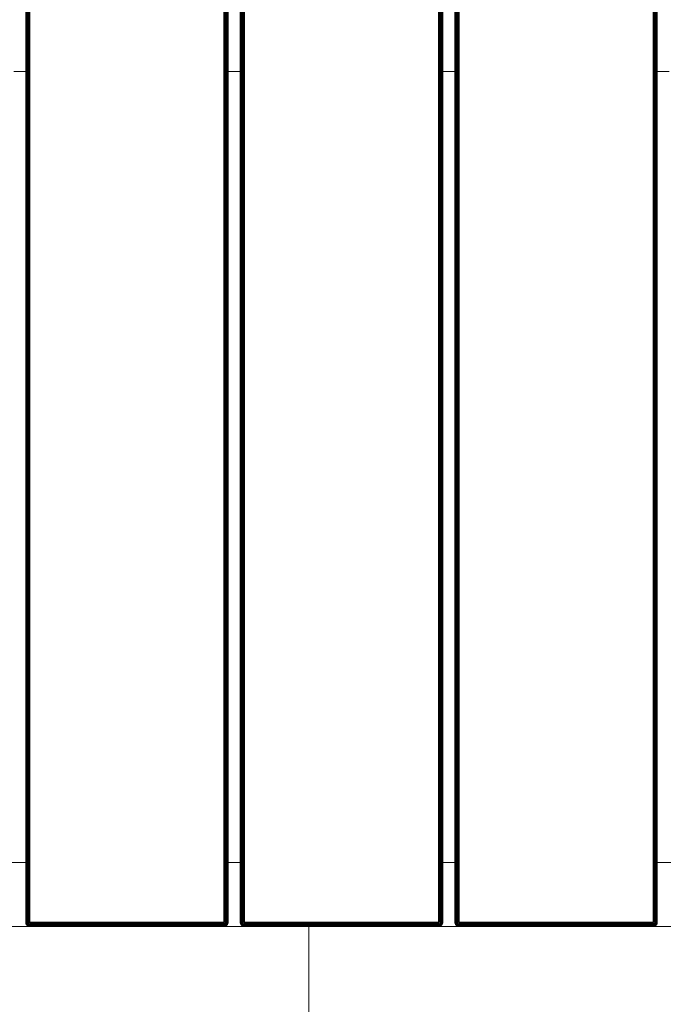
# Model space of a CAD drawing. Header units: millimetres. Extents: x -54833 to 17168, y -29122 to 68726.
# Tile 28 of 122: x -42135 to -41833, y 7963 to 8425. Entities that reach past the tile are written whole.
import ezdxf

# ---------------------------------------------------------------- set-up
doc = ezdxf.new("R2010")
doc.units = ezdxf.units.MM
for name, color, linetype, lineweight, true_color in [('Furniture-2', 7, 'Continuous', 9, 0xaaaaaa), ('Kohvikulaud-1', 7, 'Continuous', 9, 0xaaaaaa), ('Surface Pattern-1', 7, 'Continuous', 9, 0x232323)]:
    doc.layers.add(name, color=color, linetype=linetype, lineweight=lineweight, true_color=true_color)

# ---------------------------------------------------------------- blocks, each defined once
blk = doc.blocks.new('MA_Kohvikulaud - Kohvikulaud_DWG-11500971-1_ korruse plaan')
at = {"layer": 'Kohvikulaud-1'}
for p, q in [((362.53, 448), (362.53, -448)), ((362.64, 448), (362.64, -448)), ((362.83, -448), (362.83, 448)), ((363.09, 448), (363.09, -448)), ((363.41, -448), (363.41, 448)), ((363.76, -448), (363.76, 448)), ((364.14, -448), (364.14, 448)), ((364.5, 448), (364.5, -448)), ((455.5, -448), (455.5, 448)), ((455.86, 448), (455.86, -448)), ((456.24, -448), (456.24, 448)), ((456.59, -448), (456.59, 448)), ((456.91, -448), (456.91, 448)), ((457.17, -448), (457.17, 448)), ((457.36, -448), (457.36, 448)), ((457.47, -448), (457.47, 448)), ((463.16, 448), (463.16, -448)), ((463.27, 448), (463.27, -448)), ((463.45, 448), (463.45, -448)), ((463.71, 448), (463.71, -448)), ((464.03, 448), (464.03, -448)), ((464.39, -448), (464.39, 448)), ((464.76, 448), (464.76, -448)), ((465.13, 448), (465.13, -448)), ((556.12, -448), (556.12, 448)), ((556.49, 448), (556.49, -448)), ((556.86, 448), (556.86, -448)), ((557.22, 448), (557.22, -448)), ((557.54, 448), (557.54, -448)), ((557.8, 448), (557.8, -448)), ((557.98, 448), (557.98, -448)), ((558.09, -448), (558.09, 448)), ((563.78, 448), (563.78, -448)), ((563.89, 448), (563.89, -448)), ((564.08, 448), (564.08, -448)), ((564.34, 448), (564.34, -448)), ((564.66, 448), (564.66, -448)), ((565.01, 448), (565.01, -448)), ((565.39, -448), (565.39, 448)), ((565.75, 448), (565.75, -448)), ((656.75, -448), (656.75, 448)), ((657.11, 448), (657.11, -448)), ((657.49, 448), (657.49, -448)), ((657.84, 448), (657.84, -448)), ((658.16, 448), (658.16, -448)), ((658.42, 448), (658.42, -448)), ((658.61, 448), (658.61, -448)), ((658.72, -448), (658.72, 448)), ((354.88, -420), (364.5, -420)), ((455.5, -420), (465.13, -420)), ((556.12, -420), (565.75, -420)), ((656.75, -420), (666.38, -420)), ((362.53, -448.36), (362.5, -448)), ((362.53, -448), (362.5, -448)), ((362.5, -448), (362.53, -448.36)), ((362.64, -448), (362.53, -448)), ((362.53, -448), (362.57, -448.36)), ((362.83, -448), (362.64, -448)), ((362.64, -448), (362.67, -448.34)), ((363.09, -448), (362.83, -448)), ((362.83, -448), (362.85, -448.3)), ((363.41, -448), (363.09, -448)), ((363.09, -448), (363.11, -448.26)), ((363.41, -448), (363.77, -448.07)), ((363.41, -448), (363.42, -448.2)), ((363.41, -448), (363.77, -448.07)), ((363.76, -448), (364.14, -448.03)), ((364.14, -448.03), (364.5, -448)), ((364.5, -448), (455.5, -448)), ((364.5, -448), (364.5, -448.36)), ((455.5, -448), (455.86, -448)), ((455.53, -448.36), (455.5, -448)), ((456.24, -448), (455.86, -448)), ((456.23, -448.07), (456.58, -448.2)), ((456.24, -448), (456.59, -448)), ((456.58, -448.2), (456.59, -448)), ((456.59, -448), (456.91, -448)), ((456.89, -448.26), (456.91, -448)), ((456.91, -448), (457.17, -448)), ((457.15, -448.3), (457.17, -448)), ((457.17, -448), (457.36, -448)), ((457.33, -448.34), (457.36, -448)), ((457.36, -448), (457.47, -448)), ((457.43, -448.36), (457.47, -448)), ((457.5, -448), (457.47, -448.36)), ((457.47, -448), (457.5, -448)), ((457.47, -448.36), (457.5, -448)), ((463.16, -448.36), (463.12, -448)), ((463.16, -448), (463.12, -448)), ((463.12, -448), (463.16, -448.36)), ((463.27, -448), (463.16, -448)), ((463.16, -448), (463.19, -448.36)), ((463.45, -448), (463.27, -448)), ((463.27, -448), (463.3, -448.34)), ((463.71, -448), (463.45, -448)), ((463.45, -448), (463.48, -448.3)), ((464.03, -448), (463.71, -448)), ((463.71, -448), (463.73, -448.26)), ((464.03, -448), (464.39, -448.07)), ((464.03, -448), (464.05, -448.2)), ((464.03, -448), (464.39, -448.07)), ((464.39, -448), (464.76, -448.03)), ((464.76, -448.03), (465.13, -448)), ((465.13, -448), (556.12, -448)), ((465.13, -448), (465.13, -448.36)), ((556.12, -448), (556.49, -448)), ((556.16, -448.36), (556.12, -448)), ((556.49, -448), (556.86, -448)), ((556.86, -448), (557.22, -448)), ((556.86, -448), (557.2, -448.2)), ((557.22, -448), (557.2, -448.2)), ((557.22, -448), (557.54, -448)), ((557.54, -448), (557.52, -448.26)), ((557.54, -448), (557.8, -448)), ((557.8, -448), (557.77, -448.3)), ((557.8, -448), (557.98, -448)), ((557.98, -448), (557.95, -448.34)), ((557.98, -448), (558.09, -448)), ((558.09, -448), (558.06, -448.36)), ((558.12, -448), (558.09, -448.36)), ((558.09, -448), (558.12, -448)), ((558.09, -448.36), (558.12, -448)), ((563.78, -448.36), (563.75, -448)), ((563.78, -448), (563.75, -448)), ((563.75, -448), (563.78, -448.36)), ((563.89, -448), (563.78, -448)), ((563.78, -448), (563.82, -448.36)), ((564.08, -448), (563.89, -448)), ((563.89, -448), (563.92, -448.34)), ((564.34, -448), (564.08, -448)), ((564.08, -448), (564.1, -448.3)), ((564.66, -448), (564.34, -448)), ((564.34, -448), (564.36, -448.26)), ((565.01, -448), (564.66, -448)), ((564.66, -448), (564.67, -448.2)), ((565.02, -448.07), (564.67, -448.2)), ((565.02, -448.07), (565.39, -448)), ((565.39, -448.03), (565.75, -448)), ((565.75, -448), (656.75, -448)), ((565.75, -448), (565.75, -448.36)), ((656.75, -448), (657.11, -448)), ((656.78, -448.36), (656.75, -448)), ((657.11, -448), (657.49, -448)), ((657.49, -448), (657.84, -448)), ((657.49, -448), (657.83, -448.2)), ((657.84, -448), (657.83, -448.2)), ((657.84, -448), (658.16, -448)), ((658.16, -448), (658.14, -448.26)), ((658.16, -448), (658.42, -448)), ((658.42, -448), (658.4, -448.3)), ((658.42, -448), (658.61, -448)), ((658.61, -448), (658.58, -448.34)), ((658.61, -448), (658.72, -448)), ((658.72, -448), (658.68, -448.36)), ((658.75, -448), (658.72, -448.36)), ((658.72, -448), (658.75, -448)), ((658.72, -448.36), (658.75, -448)), ((860, -450), (-40, -450)), ((362.64, -448.74), (362.53, -448.36)), ((362.53, -448.36), (362.57, -448.36)), ((362.53, -448.36), (362.64, -448.74)), ((362.67, -448.34), (362.57, -448.36)), ((362.57, -448.36), (362.67, -448.72)), ((362.64, -448.74), (362.67, -448.72)), ((362.83, -449.09), (362.64, -448.74)), ((362.64, -448.74), (362.83, -449.09)), ((362.85, -448.3), (362.67, -448.34)), ((362.77, -448.68), (362.67, -448.34)), ((362.77, -448.68), (362.67, -448.72)), ((362.67, -448.72), (362.85, -449.08)), ((362.94, -448.62), (362.77, -448.68)), ((362.94, -449.02), (362.77, -448.68)), ((362.83, -449.09), (362.85, -449.08)), ((363.09, -449.41), (362.83, -449.09)), ((362.83, -449.09), (363.09, -449.41)), ((363.11, -448.26), (362.85, -448.3)), ((362.94, -448.62), (362.85, -448.3)), ((362.94, -449.02), (362.85, -449.08)), ((362.85, -449.08), (363.11, -449.39)), ((363.19, -448.52), (362.94, -448.62)), ((363.1, -448.92), (362.94, -448.62)), ((363.1, -448.92), (362.94, -449.02)), ((363.19, -449.31), (362.94, -449.02)), ((363.09, -449.41), (363.11, -449.39)), ((363.41, -449.67), (363.09, -449.41)), ((363.09, -449.41), (363.41, -449.67)), ((363.32, -448.77), (363.1, -448.92)), ((363.32, -449.18), (363.1, -448.92)), ((363.42, -448.2), (363.11, -448.26)), ((363.19, -448.52), (363.11, -448.26)), ((363.19, -449.31), (363.11, -449.39)), ((363.11, -449.39), (363.42, -449.65)), ((363.48, -448.4), (363.19, -448.52)), ((363.32, -448.77), (363.19, -448.52)), ((363.32, -449.18), (363.19, -449.31)), ((363.48, -449.56), (363.19, -449.31)), ((363.58, -448.6), (363.32, -448.77)), ((363.5, -449), (363.32, -448.77)), ((363.5, -449), (363.32, -449.18)), ((363.58, -449.4), (363.32, -449.18)), ((363.41, -449.67), (363.42, -449.65)), ((363.76, -449.86), (363.41, -449.67)), ((363.41, -449.67), (363.76, -449.86)), ((363.78, -448.13), (363.42, -448.2)), ((363.48, -448.4), (363.42, -448.2)), ((363.48, -449.56), (363.42, -449.65)), ((363.42, -449.65), (363.78, -449.83)), ((363.78, -448.13), (363.48, -448.4)), ((363.82, -448.27), (363.48, -448.4)), ((363.58, -448.6), (363.48, -448.4)), ((363.58, -449.4), (363.48, -449.56)), ((363.82, -449.73), (363.48, -449.56)), ((363.73, -448.77), (363.5, -449)), ((363.73, -449.18), (363.5, -449)), ((363.82, -448.27), (363.58, -448.6)), ((363.88, -448.4), (363.58, -448.6)), ((363.73, -448.77), (363.58, -448.6)), ((363.73, -449.18), (363.58, -449.4)), ((363.88, -449.56), (363.58, -449.4)), ((363.88, -448.4), (363.73, -448.77)), ((363.98, -448.52), (363.73, -448.77)), ((363.9, -448.92), (363.73, -448.77)), ((363.9, -448.92), (363.73, -449.18)), ((363.98, -449.31), (363.73, -449.18)), ((363.76, -449.86), (363.78, -449.83)), ((364.14, -449.97), (363.76, -449.86)), ((363.76, -449.86), (364.14, -449.97)), ((363.82, -449.73), (363.78, -449.83)), ((363.78, -449.83), (364.14, -449.93)), ((363.88, -449.56), (363.82, -449.73)), ((364.16, -449.83), (363.82, -449.73)), ((363.98, -449.31), (363.88, -449.56)), ((364.2, -449.65), (363.88, -449.56)), ((363.98, -448.52), (363.9, -448.92)), ((364.1, -448.62), (363.9, -448.92)), ((364.1, -449.02), (363.9, -448.92)), ((364.1, -449.02), (363.98, -449.31)), ((364.24, -449.39), (363.98, -449.31)), ((364.1, -448.62), (364.1, -449.02)), ((364.23, -448.68), (364.1, -449.02)), ((364.3, -449.08), (364.1, -449.02)), ((364.14, -449.93), (364.16, -449.83)), ((364.14, -449.97), (364.14, -449.93)), ((364.5, -449.97), (364.14, -449.93)), ((364.5, -450), (364.14, -449.97)), ((364.14, -449.97), (364.5, -450)), ((364.16, -449.83), (364.2, -449.65)), ((364.5, -449.86), (364.16, -449.83)), ((364.2, -449.65), (364.24, -449.39)), ((364.5, -449.67), (364.2, -449.65)), ((364.3, -449.08), (364.23, -448.68)), ((364.24, -449.39), (364.3, -449.08)), ((364.5, -449.41), (364.24, -449.39)), ((364.5, -448.74), (364.3, -449.08)), ((364.5, -449.09), (364.3, -449.08)), ((455.5, -448.36), (364.5, -448.36)), ((364.5, -448.36), (364.5, -448.74)), ((455.5, -448.74), (364.5, -448.74)), ((364.5, -448.74), (364.5, -449.09)), ((455.5, -449.09), (364.5, -449.09)), ((364.5, -449.09), (364.5, -449.41)), ((455.5, -449.41), (364.5, -449.41)), ((364.5, -449.41), (364.5, -449.67)), ((455.5, -449.67), (364.5, -449.67)), ((364.5, -449.67), (364.5, -449.86)), ((455.5, -449.86), (364.5, -449.86)), ((364.5, -449.86), (364.5, -449.97)), ((364.5, -449.97), (455.5, -449.97)), ((364.5, -449.97), (364.5, -450)), ((364.5, -450), (455.5, -450)), ((455.5, -450), (364.5, -450)), ((455.53, -448.36), (455.5, -448.74)), ((455.5, -449.09), (455.63, -448.72)), ((455.57, -448.73), (455.5, -449.09)), ((455.7, -449.08), (455.5, -449.09)), ((455.5, -449.09), (455.5, -449.41)), ((455.76, -449.39), (455.5, -449.41)), ((455.5, -449.41), (455.5, -449.67)), ((455.8, -449.65), (455.5, -449.67)), ((455.5, -449.67), (455.5, -449.86)), ((455.84, -449.83), (455.5, -449.86)), ((455.5, -449.86), (455.5, -449.97)), ((455.86, -449.93), (455.5, -449.97)), ((455.86, -449.97), (455.5, -450)), ((455.5, -449.97), (455.5, -450)), ((455.5, -450), (455.86, -449.97)), ((455.63, -448.72), (455.9, -449.02)), ((455.63, -448.72), (455.7, -449.08)), ((455.9, -449.02), (455.7, -449.08)), ((455.7, -449.08), (455.76, -449.39)), ((456.02, -449.31), (455.76, -449.39)), ((455.76, -449.39), (455.8, -449.65)), ((455.77, -448.68), (456.1, -448.92)), ((455.77, -448.68), (455.9, -449.02)), ((456.12, -449.56), (455.8, -449.65)), ((455.8, -449.65), (455.84, -449.83)), ((456.18, -449.73), (455.84, -449.83)), ((455.84, -449.83), (455.86, -449.93)), ((455.86, -449.93), (456.22, -449.83)), ((456.24, -449.86), (455.86, -449.97)), ((455.86, -449.97), (456.24, -449.86)), ((455.86, -449.93), (455.86, -449.97)), ((455.9, -448.62), (456.27, -448.77)), ((455.9, -448.62), (456.1, -448.92)), ((456.1, -448.92), (455.9, -449.02)), ((455.9, -449.02), (456.02, -449.31)), ((456.02, -448.52), (456.42, -448.6)), ((456.02, -448.52), (456.27, -448.77)), ((456.27, -449.18), (456.02, -449.31)), ((456.02, -449.31), (456.12, -449.56)), ((456.27, -448.77), (456.1, -448.92)), ((456.1, -448.92), (456.27, -449.18)), ((456.12, -448.4), (456.52, -448.4)), ((456.12, -448.4), (456.42, -448.6)), ((456.42, -449.4), (456.12, -449.56)), ((456.12, -449.56), (456.18, -449.73)), ((456.58, -448.2), (456.18, -448.27)), ((456.18, -448.27), (456.52, -448.4)), ((456.52, -449.56), (456.18, -449.73)), ((456.18, -449.73), (456.22, -449.83)), ((456.22, -449.83), (456.58, -449.65)), ((456.22, -449.83), (456.24, -449.86)), ((456.59, -449.67), (456.24, -449.86)), ((456.24, -449.86), (456.59, -449.67)), ((456.42, -448.6), (456.27, -448.77)), ((456.27, -448.77), (456.5, -449)), ((456.5, -449), (456.27, -449.18)), ((456.27, -449.18), (456.42, -449.4)), ((456.52, -448.4), (456.42, -448.6)), ((456.42, -448.6), (456.68, -448.77)), ((456.68, -449.18), (456.42, -449.4)), ((456.42, -449.4), (456.52, -449.56)), ((456.68, -448.77), (456.5, -449)), ((456.5, -449), (456.68, -449.18)), ((456.58, -448.2), (456.52, -448.4)), ((456.52, -448.4), (456.81, -448.52)), ((456.81, -449.31), (456.52, -449.56)), ((456.52, -449.56), (456.58, -449.65)), ((456.89, -448.26), (456.58, -448.2)), ((456.58, -449.65), (456.89, -449.39)), ((456.58, -449.65), (456.59, -449.67)), ((456.91, -449.41), (456.59, -449.67)), ((456.59, -449.67), (456.91, -449.41)), ((456.81, -448.52), (456.68, -448.77)), ((456.68, -448.77), (456.9, -448.92)), ((456.9, -448.92), (456.68, -449.18)), ((456.68, -449.18), (456.81, -449.31)), ((456.89, -448.26), (456.81, -448.52)), ((456.81, -448.52), (457.06, -448.62)), ((457.06, -449.02), (456.81, -449.31)), ((456.81, -449.31), (456.89, -449.39)), ((457.15, -448.3), (456.89, -448.26)), ((456.89, -449.39), (457.15, -449.08)), ((456.89, -449.39), (456.91, -449.41)), ((457.06, -448.62), (456.9, -448.92)), ((456.9, -448.92), (457.06, -449.02)), ((457.17, -449.09), (456.91, -449.41)), ((456.91, -449.41), (457.17, -449.09)), ((457.15, -448.3), (457.06, -448.62)), ((457.06, -448.62), (457.23, -448.68)), ((457.23, -448.68), (457.06, -449.02)), ((457.06, -449.02), (457.15, -449.08)), ((457.33, -448.34), (457.15, -448.3)), ((457.15, -449.08), (457.33, -448.72)), ((457.15, -449.08), (457.17, -449.09)), ((457.36, -448.74), (457.17, -449.09)), ((457.17, -449.09), (457.36, -448.74)), ((457.33, -448.34), (457.23, -448.68)), ((457.23, -448.68), (457.33, -448.72)), ((457.43, -448.36), (457.33, -448.34)), ((457.33, -448.72), (457.43, -448.36)), ((457.33, -448.72), (457.36, -448.74)), ((457.47, -448.36), (457.36, -448.74)), ((457.36, -448.74), (457.47, -448.36)), ((457.43, -448.36), (457.47, -448.36)), ((463.27, -448.74), (463.16, -448.36)), ((463.16, -448.36), (463.19, -448.36)), ((463.16, -448.36), (463.27, -448.74)), ((463.3, -448.34), (463.19, -448.36)), ((463.19, -448.36), (463.3, -448.72)), ((463.27, -448.74), (463.3, -448.72)), ((463.45, -449.09), (463.27, -448.74)), ((463.27, -448.74), (463.45, -449.09)), ((463.48, -448.3), (463.3, -448.34)), ((463.4, -448.68), (463.3, -448.34)), ((463.4, -448.68), (463.3, -448.72)), ((463.3, -448.72), (463.48, -449.08)), ((463.57, -448.62), (463.4, -448.68)), ((463.57, -449.02), (463.4, -448.68)), ((463.45, -449.09), (463.48, -449.08)), ((463.71, -449.41), (463.45, -449.09)), ((463.45, -449.09), (463.71, -449.41)), ((463.73, -448.26), (463.48, -448.3)), ((463.57, -448.62), (463.48, -448.3)), ((463.57, -449.02), (463.48, -449.08)), ((463.48, -449.08), (463.73, -449.39)), ((463.81, -448.52), (463.57, -448.62)), ((463.72, -448.92), (463.57, -448.62)), ((463.72, -448.92), (463.57, -449.02)), ((463.81, -449.31), (463.57, -449.02)), ((463.71, -449.41), (463.73, -449.39)), ((464.03, -449.67), (463.71, -449.41)), ((463.71, -449.41), (464.03, -449.67)), ((463.94, -448.77), (463.72, -448.92)), ((463.94, -449.18), (463.72, -448.92)), ((464.05, -448.2), (463.73, -448.26)), ((463.81, -448.52), (463.73, -448.26)), ((463.81, -449.31), (463.73, -449.39)), ((463.73, -449.39), (464.05, -449.65)), ((464.11, -448.4), (463.81, -448.52)), ((463.94, -448.77), (463.81, -448.52)), ((463.94, -449.18), (463.81, -449.31)), ((464.11, -449.56), (463.81, -449.31)), ((464.21, -448.6), (463.94, -448.77)), ((464.12, -449), (463.94, -448.77)), ((464.12, -449), (463.94, -449.18)), ((464.21, -449.4), (463.94, -449.18)), ((464.03, -449.67), (464.05, -449.65)), ((464.39, -449.86), (464.03, -449.67)), ((464.03, -449.67), (464.39, -449.86)), ((464.4, -448.13), (464.05, -448.2)), ((464.11, -448.4), (464.05, -448.2)), ((464.11, -449.56), (464.05, -449.65)), ((464.05, -449.65), (464.4, -449.83)), ((464.4, -448.13), (464.11, -448.4)), ((464.44, -448.27), (464.11, -448.4)), ((464.21, -448.6), (464.11, -448.4)), ((464.21, -449.4), (464.11, -449.56)), ((464.44, -449.73), (464.11, -449.56)), ((464.35, -448.77), (464.12, -449)), ((464.35, -449.18), (464.12, -449)), ((464.44, -448.27), (464.21, -448.6)), ((464.51, -448.4), (464.21, -448.6)), ((464.35, -448.77), (464.21, -448.6)), ((464.35, -449.18), (464.21, -449.4)), ((464.51, -449.56), (464.21, -449.4)), ((464.51, -448.4), (464.35, -448.77)), ((464.6, -448.52), (464.35, -448.77)), ((464.53, -448.92), (464.35, -448.77)), ((464.53, -448.92), (464.35, -449.18)), ((464.6, -449.31), (464.35, -449.18)), ((464.39, -449.86), (464.4, -449.83)), ((464.76, -449.97), (464.39, -449.86)), ((464.39, -449.86), (464.76, -449.97)), ((464.44, -449.73), (464.4, -449.83)), ((464.4, -449.83), (464.77, -449.93)), ((464.51, -449.56), (464.44, -449.73)), ((464.79, -449.83), (464.44, -449.73)), ((464.6, -449.31), (464.51, -449.56)), ((464.82, -449.65), (464.51, -449.56)), ((464.6, -448.52), (464.53, -448.92)), ((464.72, -448.62), (464.53, -448.92)), ((464.72, -449.02), (464.53, -448.92)), ((464.72, -449.02), (464.6, -449.31)), ((464.87, -449.39), (464.6, -449.31)), ((464.72, -448.62), (464.72, -449.02)), ((464.85, -448.68), (464.72, -449.02)), ((464.93, -449.08), (464.72, -449.02)), ((464.76, -449.97), (464.77, -449.93)), ((465.13, -450), (464.76, -449.97)), ((464.76, -449.97), (465.13, -450)), ((464.77, -449.93), (464.79, -449.83)), ((465.13, -449.97), (464.77, -449.93)), ((464.79, -449.83), (464.82, -449.65)), ((465.13, -449.86), (464.79, -449.83)), ((464.82, -449.65), (464.87, -449.39)), ((465.13, -449.67), (464.82, -449.65)), ((464.93, -449.08), (464.85, -448.68)), ((464.87, -449.39), (464.93, -449.08)), ((465.13, -449.41), (464.87, -449.39)), ((465.13, -448.74), (464.93, -449.08)), ((465.13, -449.09), (464.93, -449.08)), ((556.12, -448.36), (465.13, -448.36)), ((465.13, -448.36), (465.13, -448.74)), ((556.12, -448.74), (465.13, -448.74)), ((465.13, -448.74), (465.13, -449.09)), ((556.12, -449.09), (465.13, -449.09)), ((465.13, -449.09), (465.13, -449.41)), ((556.12, -449.41), (465.13, -449.41)), ((465.13, -449.41), (465.13, -449.67)), ((556.12, -449.67), (465.13, -449.67)), ((465.13, -449.67), (465.13, -449.86)), ((556.12, -449.86), (465.13, -449.86)), ((465.13, -449.86), (465.13, -449.97)), ((465.13, -449.97), (556.12, -449.97)), ((465.13, -449.97), (465.13, -450)), ((465.13, -450), (556.12, -450)), ((556.12, -450), (465.13, -450)), ((556.12, -448.74), (556.16, -448.36)), ((556.12, -449.09), (556.19, -448.73)), ((556.12, -449.09), (556.19, -448.73)), ((556.12, -449.09), (556.32, -449.08)), ((556.12, -449.09), (556.12, -449.41)), ((556.12, -449.41), (556.38, -449.39)), ((556.12, -449.41), (556.12, -449.67)), ((556.12, -449.67), (556.43, -449.65)), ((556.12, -449.67), (556.12, -449.86)), ((556.12, -449.86), (556.46, -449.83)), ((556.12, -449.86), (556.12, -449.97)), ((556.12, -449.97), (556.48, -449.93)), ((556.49, -449.97), (556.12, -450)), ((556.12, -449.97), (556.12, -450)), ((556.12, -450), (556.49, -449.97)), ((556.26, -448.72), (556.53, -449.02)), ((556.26, -448.72), (556.32, -449.08)), ((556.53, -449.02), (556.32, -449.08)), ((556.32, -449.08), (556.38, -449.39)), ((556.65, -449.31), (556.38, -449.39)), ((556.38, -449.39), (556.43, -449.65)), ((556.4, -448.68), (556.72, -448.92)), ((556.4, -448.68), (556.53, -449.02)), ((556.74, -449.56), (556.43, -449.65)), ((556.43, -449.65), (556.46, -449.83)), ((556.81, -449.73), (556.46, -449.83)), ((556.46, -449.83), (556.48, -449.93)), ((556.48, -449.93), (556.85, -449.83)), ((556.49, -449.97), (556.48, -449.93)), ((556.86, -449.86), (556.49, -449.97)), ((556.49, -449.97), (556.86, -449.86)), ((556.53, -448.62), (556.9, -448.77)), ((556.53, -448.62), (556.72, -448.92)), ((556.72, -448.92), (556.53, -449.02)), ((556.53, -449.02), (556.65, -449.31)), ((556.65, -448.52), (557.04, -448.6)), ((556.65, -448.52), (556.9, -448.77)), ((556.9, -449.18), (556.65, -449.31)), ((556.65, -449.31), (556.74, -449.56)), ((556.9, -448.77), (556.72, -448.92)), ((556.72, -448.92), (556.9, -449.18)), ((556.74, -448.4), (557.14, -448.4)), ((556.74, -448.4), (557.04, -448.6)), ((557.04, -449.4), (556.74, -449.56)), ((556.74, -449.56), (556.81, -449.73)), ((557.2, -448.2), (556.81, -448.27)), ((556.81, -448.27), (557.14, -448.4)), ((557.14, -449.56), (556.81, -449.73)), ((556.81, -449.73), (556.85, -449.83)), ((556.85, -449.83), (557.2, -449.65)), ((556.86, -449.86), (556.85, -449.83)), ((557.22, -449.67), (556.86, -449.86)), ((556.86, -449.86), (557.22, -449.67)), ((557.04, -448.6), (556.9, -448.77)), ((556.9, -448.77), (557.13, -449)), ((557.13, -449), (556.9, -449.18)), ((556.9, -449.18), (557.04, -449.4)), ((557.14, -448.4), (557.04, -448.6)), ((557.04, -448.6), (557.31, -448.77)), ((557.31, -449.18), (557.04, -449.4)), ((557.04, -449.4), (557.14, -449.56)), ((557.31, -448.77), (557.13, -449)), ((557.13, -449), (557.31, -449.18)), ((557.2, -448.2), (557.14, -448.4)), ((557.14, -448.4), (557.44, -448.52)), ((557.44, -449.31), (557.14, -449.56)), ((557.14, -449.56), (557.2, -449.65)), ((557.52, -448.26), (557.2, -448.2)), ((557.2, -449.65), (557.52, -449.39)), ((557.22, -449.67), (557.2, -449.65)), ((557.54, -449.41), (557.22, -449.67)), ((557.22, -449.67), (557.54, -449.41)), ((557.44, -448.52), (557.31, -448.77)), ((557.31, -448.77), (557.53, -448.92)), ((557.53, -448.92), (557.31, -449.18)), ((557.31, -449.18), (557.44, -449.31)), ((557.52, -448.26), (557.44, -448.52)), ((557.44, -448.52), (557.68, -448.62)), ((557.68, -449.02), (557.44, -449.31)), ((557.44, -449.31), (557.52, -449.39)), ((557.77, -448.3), (557.52, -448.26)), ((557.52, -449.39), (557.77, -449.08)), ((557.54, -449.41), (557.52, -449.39)), ((557.68, -448.62), (557.53, -448.92)), ((557.53, -448.92), (557.68, -449.02)), ((557.8, -449.09), (557.54, -449.41)), ((557.54, -449.41), (557.8, -449.09)), ((557.77, -448.3), (557.68, -448.62)), ((557.68, -448.62), (557.85, -448.68)), ((557.85, -448.68), (557.68, -449.02)), ((557.68, -449.02), (557.77, -449.08)), ((557.95, -448.34), (557.77, -448.3)), ((557.77, -449.08), (557.95, -448.72)), ((557.8, -449.09), (557.77, -449.08)), ((557.98, -448.74), (557.8, -449.09)), ((557.8, -449.09), (557.98, -448.74)), ((557.95, -448.34), (557.85, -448.68)), ((557.85, -448.68), (557.95, -448.72)), ((558.06, -448.36), (557.95, -448.34)), ((557.95, -448.72), (558.06, -448.36)), ((557.98, -448.74), (557.95, -448.72)), ((558.09, -448.36), (557.98, -448.74)), ((557.98, -448.74), (558.09, -448.36)), ((558.09, -448.36), (558.06, -448.36)), ((563.89, -448.74), (563.78, -448.36)), ((563.78, -448.36), (563.82, -448.36)), ((563.78, -448.36), (563.89, -448.74)), ((563.92, -448.34), (563.82, -448.36)), ((563.82, -448.36), (563.92, -448.72)), ((563.89, -448.74), (563.92, -448.72)), ((564.08, -449.09), (563.89, -448.74)), ((563.89, -448.74), (564.08, -449.09)), ((564.1, -448.3), (563.92, -448.34)), ((564.02, -448.68), (563.92, -448.34)), ((564.02, -448.68), (563.92, -448.72)), ((563.92, -448.72), (564.1, -449.08)), ((564.19, -448.62), (564.02, -448.68)), ((564.19, -449.02), (564.02, -448.68)), ((564.08, -449.09), (564.1, -449.08)), ((564.34, -449.41), (564.08, -449.09)), ((564.08, -449.09), (564.34, -449.41)), ((564.36, -448.26), (564.1, -448.3)), ((564.19, -448.62), (564.1, -448.3)), ((564.19, -449.02), (564.1, -449.08)), ((564.1, -449.08), (564.36, -449.39)), ((564.44, -448.52), (564.19, -448.62)), ((564.35, -448.92), (564.19, -448.62)), ((564.35, -448.92), (564.19, -449.02)), ((564.44, -449.31), (564.19, -449.02)), ((564.34, -449.41), (564.36, -449.39)), ((564.66, -449.67), (564.34, -449.41)), ((564.34, -449.41), (564.66, -449.67)), ((564.57, -448.77), (564.35, -448.92)), ((564.57, -449.18), (564.35, -448.92)), ((564.67, -448.2), (564.36, -448.26)), ((564.44, -448.52), (564.36, -448.26)), ((564.44, -449.31), (564.36, -449.39)), ((564.36, -449.39), (564.67, -449.65)), ((564.73, -448.4), (564.44, -448.52)), ((564.57, -448.77), (564.44, -448.52)), ((564.57, -449.18), (564.44, -449.31)), ((564.73, -449.56), (564.44, -449.31)), ((564.83, -448.6), (564.57, -448.77)), ((564.75, -449), (564.57, -448.77)), ((564.75, -449), (564.57, -449.18)), ((564.83, -449.4), (564.57, -449.18)), ((564.66, -449.67), (564.67, -449.65)), ((565.01, -449.86), (564.66, -449.67)), ((564.66, -449.67), (565.01, -449.86)), ((564.67, -448.2), (565.03, -448.13)), ((564.73, -448.4), (564.67, -448.2)), ((564.73, -449.56), (564.67, -449.65)), ((564.67, -449.65), (565.03, -449.83)), ((565.03, -448.13), (564.73, -448.4)), ((565.07, -448.27), (564.73, -448.4)), ((564.83, -448.6), (564.73, -448.4)), ((564.83, -449.4), (564.73, -449.56)), ((565.07, -449.73), (564.73, -449.56)), ((564.98, -448.77), (564.75, -449)), ((564.98, -449.18), (564.75, -449)), ((565.07, -448.27), (564.83, -448.6)), ((565.13, -448.4), (564.83, -448.6)), ((564.98, -448.77), (564.83, -448.6)), ((564.98, -449.18), (564.83, -449.4)), ((565.13, -449.56), (564.83, -449.4)), ((565.13, -448.4), (564.98, -448.77)), ((565.23, -448.52), (564.98, -448.77)), ((565.15, -448.92), (564.98, -448.77)), ((565.15, -448.92), (564.98, -449.18)), ((565.23, -449.31), (564.98, -449.18)), ((565.01, -449.86), (565.03, -449.83)), ((565.39, -449.97), (565.01, -449.86)), ((565.01, -449.86), (565.39, -449.97)), ((565.07, -449.73), (565.03, -449.83)), ((565.03, -449.83), (565.39, -449.93)), ((565.13, -449.56), (565.07, -449.73)), ((565.41, -449.83), (565.07, -449.73)), ((565.23, -449.31), (565.13, -449.56)), ((565.45, -449.65), (565.13, -449.56)), ((565.23, -448.52), (565.15, -448.92)), ((565.35, -448.62), (565.15, -448.92)), ((565.35, -449.02), (565.15, -448.92)), ((565.35, -449.02), (565.23, -449.31)), ((565.49, -449.39), (565.23, -449.31)), ((565.35, -448.62), (565.35, -449.02)), ((565.48, -448.68), (565.35, -449.02)), ((565.55, -449.08), (565.35, -449.02)), ((565.39, -449.93), (565.41, -449.83)), ((565.39, -449.97), (565.39, -449.93)), ((565.75, -449.97), (565.39, -449.93)), ((565.75, -450), (565.39, -449.97)), ((565.39, -449.97), (565.75, -450)), ((565.41, -449.83), (565.45, -449.65)), ((565.75, -449.86), (565.41, -449.83)), ((565.45, -449.65), (565.49, -449.39)), ((565.75, -449.67), (565.45, -449.65)), ((565.55, -449.08), (565.48, -448.68)), ((565.49, -449.39), (565.55, -449.08)), ((565.75, -449.41), (565.49, -449.39)), ((565.75, -448.74), (565.55, -449.08)), ((565.75, -449.09), (565.55, -449.08)), ((656.75, -448.36), (565.75, -448.36)), ((565.75, -448.74), (565.75, -448.36)), ((565.75, -448.74), (656.75, -448.74)), ((565.75, -448.74), (565.75, -449.09)), ((565.75, -449.09), (656.75, -449.09)), ((565.75, -449.09), (565.75, -449.41)), ((565.75, -449.41), (656.75, -449.41)), ((565.75, -449.41), (565.75, -449.67)), ((565.75, -449.67), (656.75, -449.67)), ((565.75, -449.67), (565.75, -449.86)), ((565.75, -449.86), (656.75, -449.86)), ((565.75, -449.86), (565.75, -449.97)), ((565.75, -449.97), (656.75, -449.97)), ((565.75, -449.97), (565.75, -450)), ((565.75, -450), (656.75, -450)), ((656.75, -450), (565.75, -450)), ((656.78, -448.36), (656.75, -448.74)), ((656.75, -449.09), (656.82, -448.73)), ((656.75, -449.09), (656.82, -448.73)), ((656.75, -449.09), (656.95, -449.08)), ((656.75, -449.09), (656.75, -449.41)), ((656.75, -449.41), (657.01, -449.39)), ((656.75, -449.41), (656.75, -449.67)), ((656.75, -449.67), (657.05, -449.65)), ((656.75, -449.67), (656.75, -449.86)), ((656.75, -449.86), (657.09, -449.83)), ((656.75, -449.86), (656.75, -449.97)), ((656.75, -449.97), (657.11, -449.93)), ((657.11, -449.97), (656.75, -450)), ((656.75, -449.97), (656.75, -450)), ((656.75, -450), (657.11, -449.97)), ((656.88, -448.72), (657.15, -449.02)), ((656.88, -448.72), (656.95, -449.08)), ((657.15, -449.02), (656.95, -449.08)), ((656.95, -449.08), (657.01, -449.39)), ((657.27, -449.31), (657.01, -449.39)), ((657.01, -449.39), (657.05, -449.65)), ((657.02, -448.68), (657.35, -448.92)), ((657.02, -448.68), (657.15, -449.02)), ((657.37, -449.56), (657.05, -449.65)), ((657.05, -449.65), (657.09, -449.83)), ((657.43, -449.73), (657.09, -449.83)), ((657.09, -449.83), (657.11, -449.93)), ((657.11, -449.93), (657.47, -449.83)), ((657.49, -449.86), (657.11, -449.97)), ((657.11, -449.97), (657.49, -449.86)), ((657.11, -449.97), (657.11, -449.93)), ((657.15, -448.62), (657.52, -448.77)), ((657.15, -448.62), (657.35, -448.92)), ((657.35, -448.92), (657.15, -449.02)), ((657.15, -449.02), (657.27, -449.31)), ((657.27, -448.52), (657.67, -448.6)), ((657.27, -448.52), (657.52, -448.77)), ((657.52, -449.18), (657.27, -449.31)), ((657.27, -449.31), (657.37, -449.56)), ((657.52, -448.77), (657.35, -448.92)), ((657.35, -448.92), (657.52, -449.18)), ((657.37, -448.4), (657.77, -448.4)), ((657.37, -448.4), (657.67, -448.6)), ((657.67, -449.4), (657.37, -449.56)), ((657.37, -449.56), (657.43, -449.73)), ((657.83, -448.2), (657.43, -448.27)), ((657.43, -448.27), (657.77, -448.4)), ((657.77, -449.56), (657.43, -449.73)), ((657.43, -449.73), (657.47, -449.83)), ((657.47, -449.83), (657.83, -449.65)), ((657.49, -449.86), (657.47, -449.83)), ((657.84, -449.67), (657.49, -449.86)), ((657.49, -449.86), (657.84, -449.67)), ((657.67, -448.6), (657.52, -448.77)), ((657.52, -448.77), (657.75, -449)), ((657.75, -449), (657.52, -449.18)), ((657.52, -449.18), (657.67, -449.4)), ((657.77, -448.4), (657.67, -448.6)), ((657.67, -448.6), (657.93, -448.77)), ((657.93, -449.18), (657.67, -449.4)), ((657.67, -449.4), (657.77, -449.56)), ((657.93, -448.77), (657.75, -449)), ((657.75, -449), (657.93, -449.18)), ((657.83, -448.2), (657.77, -448.4)), ((657.77, -448.4), (658.06, -448.52)), ((658.06, -449.31), (657.77, -449.56)), ((657.77, -449.56), (657.83, -449.65)), ((658.14, -448.26), (657.83, -448.2)), ((657.83, -449.65), (658.14, -449.39)), ((657.84, -449.67), (657.83, -449.65)), ((658.16, -449.41), (657.84, -449.67)), ((657.84, -449.67), (658.16, -449.41)), ((658.06, -448.52), (657.93, -448.77)), ((657.93, -448.77), (658.15, -448.92)), ((658.15, -448.92), (657.93, -449.18)), ((657.93, -449.18), (658.06, -449.31)), ((658.14, -448.26), (658.06, -448.52)), ((658.06, -448.52), (658.31, -448.62)), ((658.31, -449.02), (658.06, -449.31)), ((658.06, -449.31), (658.14, -449.39)), ((658.4, -448.3), (658.14, -448.26)), ((658.14, -449.39), (658.4, -449.08)), ((658.16, -449.41), (658.14, -449.39)), ((658.31, -448.62), (658.15, -448.92)), ((658.15, -448.92), (658.31, -449.02)), ((658.42, -449.09), (658.16, -449.41)), ((658.16, -449.41), (658.42, -449.09)), ((658.4, -448.3), (658.31, -448.62)), ((658.31, -448.62), (658.48, -448.68)), ((658.48, -448.68), (658.31, -449.02)), ((658.31, -449.02), (658.4, -449.08)), ((658.58, -448.34), (658.4, -448.3)), ((658.4, -449.08), (658.58, -448.72)), ((658.42, -449.09), (658.4, -449.08)), ((658.61, -448.74), (658.42, -449.09)), ((658.42, -449.09), (658.61, -448.74)), ((658.58, -448.34), (658.48, -448.68)), ((658.48, -448.68), (658.58, -448.72)), ((658.68, -448.36), (658.58, -448.34)), ((658.58, -448.72), (658.68, -448.36)), ((658.61, -448.74), (658.58, -448.72)), ((658.72, -448.36), (658.61, -448.74)), ((658.61, -448.74), (658.72, -448.36)), ((658.72, -448.36), (658.68, -448.36))]:
    blk.add_line(p, q, dxfattribs=at)
blk = doc.blocks.new('MA_Kohvikulaud - MA_Kohvikulaud-11500981-1_ korruse plaan')
blk.add_blockref('MA_Kohvikulaud - Kohvikulaud_DWG-11500971-1_ korruse plaan', (-357.3, 23.93))

msp = doc.modelspace()

# ---------------------------------------------------------------- hatches: boundary and pattern name
at = {"layer": 'Surface Pattern-1'}
h = msp.add_hatch(dxfattribs=at)
h.set_pattern_fill('FP_30', color=256, style=0, pattern_type=2)
h.set_pattern_definition([(0, (0, 0), (0, 600), []), (90, (0, 0), (-600, 4e-14), [])])
h.paths.add_polyline_path([(-40469.36, 796), (-38928.99, 796), (-40163.39, 3075.81), (-40163.39, 4239.21), (-38798.43, 7692.57), (-40511.02, 9948.51), (-42590, 9948.51), (-42590, 1350.38), (-42335, 1350.38), (-42335, 850.38), (-42590, 850.38), (-42590, 796), (-42211.45, 796)])
h.paths.add_polyline_path([(-39990.07, 5450.01), (-40027.09, 5452.14), (-40078.78, 5461.76), (-40108.95, 5471.26), (-40145.02, 5486.47), (-40169.35, 5499.89), (-40200.45, 5520.67), (-40227.18, 5543.06), (-40251.6, 5567.94), (-40271.29, 5592.17), (-40293.88, 5626.63), (-40306.03, 5650.29), (-40319.46, 5682.7), (-40330.23, 5718.8), (-40337.08, 5755.89), (-40339.39, 5784.68), (-40339.15, 5821.8), (-40335.73, 5852.67), (-40327.97, 5890.4), (-40319.52, 5917.07), (-40306.34, 5949.25), (-40287.62, 5983.64), (-40270.11, 6009.45), (-40249.71, 6034.12), (-40224.59, 6059.29), (-40198.01, 6081.12), (-40163.54, 6103.71), (-40136.27, 6117.57), (-40105.15, 6130.11), (-40072.2, 6139.85), (-40038.25, 6146.31), (-40005.49, 6149.21), (-39968.37, 6148.98), (-39937.5, 6145.56), (-39901.57, 6138.24), (-39871.4, 6128.74), (-39835.33, 6113.53), (-39811, 6100.11), (-39779.89, 6079.33), (-39753.17, 6056.94), (-39730.81, 6034.34), (-39709.06, 6007.83), (-39686.47, 5973.37), (-39674.32, 5949.71), (-39660.88, 5917.3), (-39650.12, 5881.2), (-39643.5, 5845.36), (-39640.92, 5815.32), (-39641.3, 5777.16), (-39644.62, 5747.05), (-39652.38, 5709.62), (-39660.83, 5682.93), (-39674.01, 5650.76), (-39692.73, 5616.36), (-39710.23, 5590.55), (-39730.64, 5565.88), (-39755.75, 5540.71), (-39782.34, 5518.88), (-39816.8, 5496.29), (-39844.08, 5482.43), (-39875.19, 5469.89), (-39908.16, 5460.15), (-39946.21, 5453.06), (-39974.85, 5450.79), (-39982.59, 5450.39)])
h.paths.add_polyline_path([(-39990.08, 5490.01), (-40008.19, 5491.02), (-39997.37, 5490.35)])
h.paths.add_polyline_path([(-39974.24, 5490.82), (-39936.92, 5494.87), (-39905.71, 5501.93), (-39946.21, 5493.59), (-39972.18, 5491.02)])
h.paths.add_polyline_path([(-40036.5, 5493.89), (-40088.1, 5506.53), (-40040.74, 5494.51)])
h.paths.add_polyline_path([(-40095.39, 5508.84), (-40143.41, 5531.23), (-40101.41, 5510.98)])
h.paths.add_polyline_path([(-39857.1, 5520.47), (-39824.1, 5538.55), (-39800.07, 5555.46), (-39831.19, 5534.3), (-39851.97, 5523.21)])
h.paths.add_polyline_path([(-40149.95, 5534.83), (-40191.8, 5565.41), (-40154.14, 5537.34), (-40152.89, 5536.59)])
h.paths.add_polyline_path([(-40219.97, 5592.53), (-40251.93, 5635.1), (-40266.96, 5661.8), (-40242.72, 5620.73), (-40221.09, 5593.77)])
h.paths.add_polyline_path([(-39760.22, 5592.72), (-39736.83, 5621.8), (-39758.81, 5594.44)])
h.paths.add_polyline_path([(-39724.01, 5641.88), (-39706.91, 5674.68), (-39721.41, 5646.77)])
h.paths.add_polyline_path([(-40281.83, 5696.11), (-40294.89, 5746.71), (-40298.58, 5776.28), (-40291.67, 5729.28), (-40281.96, 5696.48)])
h.paths.add_polyline_path([(-39698.39, 5696.54), (-39687.46, 5734.16), (-39682.79, 5762.05), (-39691.36, 5719.66), (-39698.15, 5697.34)])
h.paths.add_polyline_path([(-39680.93, 5784.68), (-39680.92, 5784.77), (-39680.93, 5784.77)])
h.paths.add_polyline_path([(-40299.41, 5785.2), (-40297.28, 5836.91), (-40299.72, 5791.15)])
h.paths.add_polyline_path([(-39683.95, 5845.76), (-39691.5, 5882.02), (-39685.01, 5851.05)])
h.paths.add_polyline_path([(-40296.29, 5846.31), (-40283.64, 5897.93), (-40295.67, 5850.57)])
h.paths.add_polyline_path([(-40281.34, 5905.21), (-40258.94, 5953.23), (-40279.2, 5911.23)])
h.paths.add_polyline_path([(-39710.63, 5933.06), (-39728.73, 5966.07), (-39745.64, 5990.1), (-39724.48, 5958.98), (-39713.38, 5938.2)])
h.paths.add_polyline_path([(-40255.34, 5959.77), (-40224.76, 6001.63), (-40252.84, 5963.97)])
h.paths.add_polyline_path([(-40197.64, 6029.8), (-40155.53, 6061.45), (-40128.38, 6076.79), (-40169.44, 6052.55), (-40194.19, 6032.93)])
h.paths.add_polyline_path([(-39782.9, 6029.96), (-39811.97, 6053.35), (-39786.56, 6032.96)])
h.paths.add_polyline_path([(-39832.06, 6066.16), (-39864.85, 6083.26), (-39836.94, 6068.77)])
h.paths.add_polyline_path([(-40094.06, 6091.66), (-40042.2, 6104.97), (-40013.9, 6108.41), (-40060.89, 6101.49), (-40089.24, 6093.38)])
h.paths.add_polyline_path([(-39886.71, 6091.78), (-39924.39, 6102.74), (-39890.76, 6093.01)])
h.paths.add_polyline_path([(-39945.17, 6106.3), (-39982.84, 6109.66), (-39945.38, 6106.33)])
h.paths.add_polyline_path([(-39564.5, 6184.9), (-40012.64, 6225.79), (-39994.95, 6405.16), (-39989.99, 6405.34), (-39987.55, 6421.07), (-39895.96, 6413.09), (-39893.62, 6466.18), (-39990.98, 6474.65), (-39991.91, 6464.03), (-40021.79, 6466.63), (-39980.92, 6936.19), (-39951.03, 6933.59), (-39950.14, 6922.8), (-39503.65, 6883.93), (-39502.73, 6894.56), (-39472.84, 6891.96), (-39513.71, 6422.4), (-39543.6, 6425), (-39543.88, 6435.74), (-39642.49, 6442.12), (-39644.86, 6391.24), (-39554.26, 6383.26), (-39554.26, 6366.79), (-39548.71, 6366.31), (-39564.26, 6187.62)])
h.paths.add_polyline_path([(-39591.05, 6225.81), (-39589.28, 6255.26), (-39977.03, 6289.02), (-39979.59, 6259.63), (-39591.4, 6225.84)])
h.paths.add_polyline_path([(-39676.79, 6394.02), (-39674.45, 6447.1), (-39861.47, 6463.38), (-39864.03, 6410.31), (-39678.22, 6394.14)])
h.paths.add_polyline_path([(-39562.92, 6549.03), (-39562.48, 6554.08), (-39951.01, 6587.9), (-39951.45, 6582.85), (-39568.14, 6549.48)])
h.paths.add_polyline_path([(-39553.27, 6659.86), (-39552.83, 6664.91), (-39941.36, 6698.73), (-39941.8, 6693.68), (-39568.14, 6661.15)])
h.paths.add_polyline_path([(-39543.62, 6770.69), (-39543.18, 6775.74), (-39931.71, 6809.56), (-39932.15, 6804.51), (-39568.14, 6772.83)])
h.paths.add_polyline_path([(-39265.12, 6830.98), (-40093.57, 7182.64), (-39740.86, 8010.65), (-38914.27, 7657.53), (-39264.88, 6831.55)])
h.paths.add_polyline_path([(-39340.85, 6895.72), (-39182.6, 7268.52), (-39187.78, 7270.72), (-39346.02, 6897.92)])
h.paths.add_polyline_path([(-39433.47, 6935.04), (-39275.22, 7307.84), (-39281.01, 7308.6), (-39438.65, 6937.23)])
h.paths.add_polyline_path([(-39526.1, 6974.35), (-39367.85, 7347.16), (-39373.03, 7349.36), (-39531.27, 6976.55)])
h.paths.add_polyline_path([(-39618.72, 7013.67), (-39460.48, 7386.48), (-39465.65, 7388.67), (-39623.9, 7015.87)])
h.paths.add_polyline_path([(-39711.35, 7052.99), (-39553.1, 7425.79), (-39558.28, 7427.99), (-39716.53, 7055.19)])
h.paths.add_polyline_path([(-42251.66, 7079.83), (-42555.49, 7411.78), (-42421.7, 7532.54), (-42418.31, 7528.87), (-42406.13, 7539.99), (-42341.78, 7472.95), (-42304.1, 7507.72), (-42371.93, 7581.21), (-42382.17, 7571.76), (-42402.51, 7593.8), (-42051.37, 7917.91), (-42031.02, 7895.87), (-42041.25, 7886.42), (-41736.04, 7555.74), (-41725.81, 7565.19), (-41705.46, 7543.15), (-42056.61, 7219.04), (-42076.95, 7241.08), (-42066.72, 7250.53), (-42136.24, 7322.44), (-42171.98, 7286.3), (-42111.82, 7218.42), (-42121.09, 7206.85), (-42119.33, 7201.97), (-42251.13, 7080.32)])
h.paths.add_polyline_path([(-39803.97, 7092.31), (-39645.73, 7465.11), (-39650.91, 7467.31), (-39809.15, 7094.5)])
h.paths.add_polyline_path([(-42243.75, 7127.95), (-42222.08, 7147.96), (-42488.16, 7433.1), (-42508.02, 7414.27), (-42244.28, 7128.52)])
h.paths.add_polyline_path([(-39896.6, 7131.62), (-39738.35, 7504.43), (-39743.53, 7506.62), (-39901.78, 7133.82)])
h.paths.add_polyline_path([(-39989.23, 7170.94), (-39830.98, 7543.74), (-39895.99, 7571.34), (-40054.24, 7198.54), (-39998.33, 7174.8)])
h.paths.add_polyline_path([(-39170.88, 7296.14), (-39012.63, 7668.94), (-39017.81, 7671.14), (-39176.05, 7298.34)])
h.paths.add_polyline_path([(-42193.9, 7310.05), (-42154.89, 7346.06), (-42283.76, 7485.68), (-42321.2, 7447.97), (-42194.05, 7310.21)])
h.paths.add_polyline_path([(-39263.5, 7335.46), (-39105.26, 7708.26), (-39110.43, 7710.46), (-39268.68, 7337.65)])
h.paths.add_polyline_path([(-42005.34, 7348.01), (-42001.62, 7351.44), (-42266.13, 7638.03), (-42269.86, 7634.59), (-42011.85, 7355.06)])
h.paths.add_polyline_path([(-39356.13, 7374.77), (-39197.88, 7747.58), (-39203.06, 7749.78), (-39361.31, 7376.97), (-39356.99, 7375.14)])
h.paths.add_polyline_path([(-39448.75, 7414.09), (-39290.51, 7786.89), (-39295.69, 7789.09), (-39453.93, 7416.29)])
h.paths.add_polyline_path([(-41923.59, 7423.46), (-41919.87, 7426.9), (-42184.38, 7713.48), (-42188.11, 7710.05), (-41935.13, 7435.96)])
h.paths.add_polyline_path([(-39541.38, 7453.41), (-39383.13, 7826.21), (-39388.31, 7828.41), (-39546.56, 7455.61), (-39542.25, 7453.77)])
h.paths.add_polyline_path([(-40186.34, 7476.6), (-40519.62, 7809.89), (-40498.41, 7831.1), (-40490.87, 7823.56), (-40420.15, 7894.27), (-40459.1, 7930.4), (-40523.52, 7866.11), (-40535.12, 7877.71), (-40541.49, 7874.18), (-40668.83, 8001.52), (-40349.3, 8318.39), (-40223.28, 8189.54), (-40226.82, 8186.01), (-40215.22, 8174.28), (-40279.51, 8107.18), (-40243.38, 8071.04), (-40172.67, 8141.75), (-40180.21, 8149.3), (-40159, 8170.51), (-39825.71, 7837.22), (-39846.92, 7816.01), (-39854.47, 7823.56), (-40172.67, 7505.36), (-40165.12, 7497.81), (-40172.67, 7490.27)])
h.paths.add_polyline_path([(-39634.01, 7492.72), (-39475.76, 7865.53), (-39480.94, 7867.73), (-39639.18, 7494.92)])
h.paths.add_polyline_path([(-41841.84, 7498.92), (-41838.12, 7502.36), (-42102.63, 7788.94), (-42106.36, 7785.5), (-41849.29, 7506.99)])
h.paths.add_polyline_path([(-39726.63, 7532.04), (-39568.39, 7904.85), (-39573.56, 7907.04), (-39731.81, 7534.24), (-39727.08, 7532.23)])
h.paths.add_polyline_path([(-39819.26, 7571.36), (-39661.01, 7944.16), (-39726.89, 7969.71), (-39884.27, 7598.95), (-39853.47, 7585.88)])
h.paths.add_polyline_path([(-40230.1, 7605.21), (-39954.32, 7880.98), (-39957.91, 7884.57), (-40233.68, 7608.8)])
h.paths.add_polyline_path([(-40308.76, 7683.88), (-40033.84, 7960.5), (-40036.57, 7963.23), (-40312.34, 7687.46)])
h.paths.add_polyline_path([(-40387.43, 7762.54), (-40111.66, 8038.32), (-40115.24, 8041.9), (-40391.01, 7766.13)])
h.paths.add_polyline_path([(-40398.94, 7915.48), (-40264.59, 8049.83), (-40303.53, 8085.96), (-40435.08, 7951.61), (-40401.21, 7917.74)])
h.paths.add_polyline_path([(-40599.57, 7974.69), (-40323.8, 8250.46), (-40345.06, 8270.92), (-40620.43, 7995.54), (-40602.06, 7977.18)])
h.paths.add_polyline_path([(-42432.23, 7999.18), (-42534.86, 8001.18), (-42532.86, 8899.18), (-41634.86, 8899.18), (-41634.86, 7999.18), (-42429.21, 7999.18)])
h.paths.add_polyline_path([(-42031.73, 8029.18), (-42031.73, 8434.18), (-42037.36, 8434.18), (-42037.36, 8029.18)])
h.paths.add_polyline_path([(-42434.23, 8029.18), (-42434.23, 8434.18), (-42439.86, 8434.18), (-42439.86, 8029.18)])
h.paths.add_polyline_path([(-41836.11, 8029.18), (-41830.48, 8029.18), (-41830.48, 8434.18), (-41836.11, 8434.18), (-41836.11, 8131.86)])
h.paths.add_polyline_path([(-41931.11, 8029.18), (-41931.11, 8434.18), (-41936.73, 8434.18), (-41936.73, 8029.18)])
h.paths.add_polyline_path([(-42137.98, 8029.18), (-42132.36, 8029.18), (-42132.36, 8434.18), (-42137.98, 8434.18), (-42137.98, 8131.86)])
h.paths.add_polyline_path([(-42238.61, 8029.18), (-42232.98, 8029.18), (-42232.98, 8434.18), (-42238.61, 8434.18), (-42238.61, 8131.86)])
h.paths.add_polyline_path([(-42339.23, 8029.18), (-42333.61, 8029.18), (-42333.61, 8434.18), (-42339.23, 8434.18), (-42339.23, 8131.86)])
h.paths.add_polyline_path([(-41735.48, 8029.18), (-41664.86, 8029.18), (-41664.86, 8434.18), (-41735.48, 8434.18)])
h.paths.add_polyline_path([(-41664.86, 8464.18), (-41664.86, 8869.18), (-41735.48, 8869.18), (-41735.48, 8464.18)])
h.paths.add_polyline_path([(-42137.98, 8464.18), (-42132.36, 8464.18), (-42132.36, 8869.18), (-42137.98, 8869.18), (-42137.98, 8788)])
h.paths.add_polyline_path([(-42037.36, 8464.18), (-42031.73, 8464.18), (-42031.73, 8869.18), (-42037.36, 8869.18), (-42037.36, 8648.26)])
h.paths.add_polyline_path([(-42232.98, 8464.18), (-42232.98, 8869.18), (-42238.61, 8869.18), (-42238.61, 8464.18)])
h.paths.add_polyline_path([(-41931.11, 8464.18), (-41931.11, 8869.18), (-41936.73, 8869.18), (-41936.73, 8464.18)])
h.paths.add_polyline_path([(-41830.48, 8464.18), (-41830.48, 8869.18), (-41836.11, 8869.18), (-41836.11, 8464.18)])
h.paths.add_polyline_path([(-42339.23, 8464.18), (-42333.61, 8464.18), (-42333.61, 8869.18), (-42339.23, 8869.18), (-42339.23, 8788)])
h.paths.add_polyline_path([(-42434.23, 8464.18), (-42434.23, 8869.18), (-42439.86, 8869.18), (-42439.86, 8464.18)])
h.paths.add_polyline_path([(-42086.04, 8931.97), (-42410.15, 9283.11), (-42388.1, 9303.46), (-42378.66, 9293.22), (-42306.74, 9362.75), (-42342.88, 9398.49), (-42410.76, 9338.33), (-42422.34, 9347.6), (-42427.21, 9345.84), (-42549.36, 9478.17), (-42217.41, 9782), (-42096.64, 9648.21), (-42100.32, 9644.82), (-42089.19, 9632.64), (-42156.24, 9568.29), (-42121.46, 9530.61), (-42047.98, 9598.44), (-42057.43, 9608.67), (-42035.38, 9629.02), (-41711.28, 9277.87), (-41733.32, 9257.53), (-41742.77, 9267.76), (-42073.44, 8962.55), (-42064, 8952.31), (-42073.44, 8943.59)])
h.paths.add_polyline_path([(-42126.83, 9064.62), (-41840.25, 9329.14), (-41843.68, 9332.86), (-42130.27, 9068.35)])
h.paths.add_polyline_path([(-42202.29, 9146.37), (-41915.7, 9410.89), (-41919.14, 9414.61), (-42205.72, 9150.1)])
h.paths.add_polyline_path([(-42277.74, 9228.12), (-41991.16, 9492.64), (-41994.59, 9496.36), (-42281.18, 9231.85)])
h.paths.add_polyline_path([(-42283.13, 9381.4), (-42143.51, 9510.26), (-42181.22, 9547.7), (-42317.9, 9419.07), (-42291.72, 9390.71)])
h.paths.add_polyline_path([(-42481.23, 9448.58), (-42196.09, 9714.67), (-42214.92, 9734.53), (-42501.23, 9470.26), (-42484.92, 9452.58)])

# ---------------------------------------------------------------- block references
at = {"layer": 'Furniture-2'}
msp.add_blockref('MA_Kohvikulaud - MA_Kohvikulaud-11500981-1_ korruse plaan', (-42137.56, 8425.25), dxfattribs=at)

doc.saveas('drawing.dxf')
